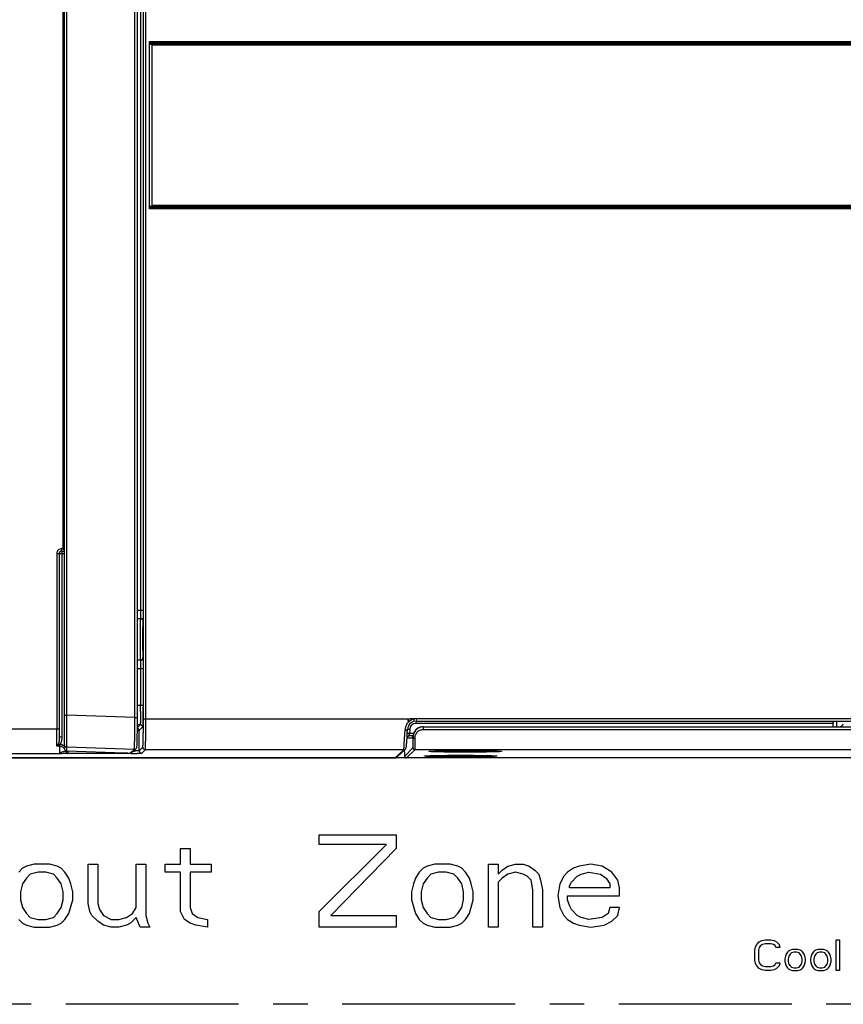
# Model space of a CAD drawing. Header units: inches. Extents: x 0 to 34, y 0 to 22.
# Tile 32 of 60: x 15.9 to 19.2, y 8.5 to 12.4. Entities that reach past the tile are written whole.
import ezdxf

# ---------------------------------------------------------------- set-up
doc = ezdxf.new("R2010")
doc.units = ezdxf.units.IN
doc.header["$LTSCALE"] = 1.87
doc.header["$MEASUREMENT"] = 0
doc.linetypes.add('CENTER', pattern=[0.6, 0.375, -0.075, 0.075, -0.075])
doc.layers.get('0').update_dxf_attribs({"linetype": 'CONTINUOUS'})
doc.layers.add('03___PRT_ALL_CURVES', color=7, linetype='CONTINUOUS')

msp = doc.modelspace()

# ---------------------------------------------------------------- linework, layer by layer
at = {"color": 7, "linetype": 'CONTINUOUS'}
for p, q in [((16.0522, 9.4898), (16.0522, 14.5493)), ((16.3727, 9.6096), (16.3727, 14.4295)), ((16.3827, 9.6096), (16.3827, 14.4295)), ((16.062, 9.6246), (16.062, 14.4146)), ((16.3384, 9.615), (16.3384, 14.4241)), ((16.3485, 9.5877), (16.3486, 14.4241)), ((16.3614, 13.9878), (16.3614, 10.0513)), ((16.3714, 13.9878), (16.3714, 10.0513)), ((16.0479, 10.3008), (16.0479, 13.7383)), ((16.3972, 11.6798), (16.3972, 12.3593)), ((16.3972, 12.3593), (20.7992, 12.3593)), ((16.3974, 12.3544), (20.7992, 12.3544)), ((16.3978, 12.3491), (20.7992, 12.3491)), ((16.4072, 12.3446), (16.4072, 11.6946)), ((20.7992, 12.3446), (16.4072, 12.3446)), ((20.7992, 11.6798), (16.3972, 11.6798)), ((20.7992, 11.6848), (16.3974, 11.6848)), ((16.3978, 11.6946), (16.3978, 11.69)), ((20.7992, 11.69), (16.3978, 11.69)), ((16.4072, 11.6946), (20.7992, 11.6946)), ((16.0214, 10.2808), (16.0522, 10.2807)), ((16.0214, 10.2808), (16.0214, 9.5679)), ((16.0314, 10.2808), (16.0315, 10.2807)), ((16.0314, 10.2808), (16.0315, 9.5371)), ((16.0414, 10.3008), (16.0479, 10.3008)), ((16.0414, 10.2908), (16.0414, 10.3008)), ((16.0414, 10.2908), (16.0522, 10.2908)), ((16.0414, 10.2908), (16.0415, 10.2907)), ((16.0415, 10.29), (16.0415, 9.5371)), ((16.0492, 10.3009), (16.0479, 10.3008)), ((16.3486, 10.0513), (16.3714, 10.0513)), ((16.3486, 10.0174), (16.3607, 10.0174)), ((16.3607, 9.8477), (16.3486, 9.8477)), ((16.3486, 9.8138), (16.3714, 9.8138)), ((16.3614, 9.8138), (16.3614, 9.6658)), ((16.3714, 9.8138), (16.3714, 9.6658)), ((16.3486, 9.6658), (16.3714, 9.6658)), ((16.3714, 9.6658), (16.3714, 9.6585)), ((16.0522, 9.6246), (16.062, 9.6246)), ((16.0618, 9.5239), (16.062, 9.6055)), ((16.3384, 9.615), (16.062, 9.6246)), ((16.062, 9.6055), (16.062, 9.6246)), ((16.3383, 9.5959), (16.3384, 9.6055)), ((16.3383, 9.5865), (16.3383, 9.5959)), ((16.3384, 9.615), (16.3486, 9.615)), ((16.3384, 9.6055), (16.3384, 9.615)), ((16.3727, 9.6096), (17.4461, 9.6096)), ((17.4461, 9.6096), (17.4461, 9.601)), ((17.4684, 9.6096), (17.4709, 9.5999)), ((17.4779, 9.601), (17.4779, 9.5914)), ((17.4794, 9.611), (21.2467, 9.611)), ((17.4794, 9.611), (17.4794, 9.601)), ((17.4794, 9.601), (21.2367, 9.601)), ((19.1852, 9.5772), (19.1852, 9.5999)), ((16.0314, 9.5679), (12.05, 9.5679)), ((16.348, 9.5438), (16.3483, 9.5598)), ((16.3483, 9.5598), (16.3485, 9.5877)), ((16.3559, 9.5623), (16.3483, 9.5619)), ((16.3595, 9.5859), (16.3484, 9.5748)), ((16.3595, 9.5859), (16.3485, 9.5859)), ((16.3695, 9.5759), (16.3559, 9.5623)), ((16.3559, 9.4803), (16.3559, 9.5623)), ((17.434, 9.56), (17.4342, 9.5643)), ((17.4431, 9.5479), (17.4442, 9.5674)), ((17.4442, 9.5677), (17.4529, 9.5675)), ((17.4529, 9.5675), (17.4521, 9.5505)), ((19.1703, 9.5914), (17.4779, 9.5914)), ((17.507, 9.5772), (21.2398, 9.5772)), ((17.507, 9.5772), (17.507, 9.5665)), ((17.507, 9.5665), (21.1899, 9.5665)), ((16.0315, 9.5371), (16.0415, 9.5371)), ((16.0618, 9.5129), (16.0618, 9.5239)), ((16.0618, 9.5105), (16.0618, 9.5129)), ((16.3478, 9.53), (16.348, 9.5438)), ((17.431, 9.5072), (17.4334, 9.5477)), ((17.4415, 9.522), (17.4423, 9.5338)), ((17.4658, 9.5319), (17.4422, 9.5319)), ((17.4423, 9.5338), (17.4431, 9.5479)), ((17.4521, 9.5505), (17.4433, 9.5507)), ((17.4476, 9.5404), (17.4509, 9.541)), ((17.4658, 9.541), (17.4509, 9.541)), ((17.4696, 9.5505), (17.4521, 9.5505)), ((17.4658, 9.5319), (17.466, 9.5341)), ((17.466, 9.5345), (17.4659, 9.5336)), ((17.4659, 9.5336), (17.4659, 9.5334)), ((17.466, 9.5358), (17.4663, 9.5416)), ((17.4666, 9.5358), (17.466, 9.5358)), ((17.4666, 9.5344), (17.4666, 9.5358)), ((17.4666, 9.5331), (17.4666, 9.5344)), ((17.4667, 9.5314), (17.4666, 9.5331)), ((16.0318, 9.4988), (16.022, 9.4987)), ((16.0281, 9.51), (16.0265, 9.5066)), ((16.0265, 9.5066), (16.0311, 9.5034)), ((16.0281, 9.51), (16.0345, 9.5055)), ((16.0345, 9.5055), (16.0311, 9.5034)), ((16.0311, 9.4988), (16.0311, 9.5034)), ((16.0585, 9.4774), (16.0656, 9.4793)), ((16.0618, 9.4946), (16.0618, 9.5105)), ((16.3356, 9.4851), (16.0618, 9.4946)), ((16.0618, 9.4798), (16.0618, 9.4946)), ((16.0618, 9.4798), (16.2956, 9.4716)), ((16.0656, 9.4793), (16.0656, 9.4693)), ((16.3206, 9.4713), (16.3356, 9.4851)), ((16.3261, 9.4727), (16.3277, 9.4739)), ((16.3278, 9.474), (16.3427, 9.4878)), ((16.3366, 9.4968), (16.337, 9.5086)), ((16.3489, 9.4797), (16.3412, 9.4795)), ((16.3465, 9.4981), (16.3467, 9.5002)), ((16.3559, 9.4803), (16.3703, 9.4946)), ((16.3659, 9.4703), (16.3803, 9.4846)), ((17.4287, 9.4846), (16.3803, 9.4846)), ((17.3938, 9.4512), (17.4287, 9.4846)), ((17.4007, 9.4539), (17.4357, 9.4874)), ((17.431, 9.4829), (17.4315, 9.4692)), ((17.4326, 9.4589), (17.4661, 9.4923)), ((17.4356, 9.4874), (17.4357, 9.4874)), ((17.4406, 9.4511), (17.4741, 9.4846)), ((19.2602, 9.4846), (17.4741, 9.4846)), ((17.5607, 9.4797), (17.5754, 9.4801)), ((17.5754, 9.4801), (17.5935, 9.4804)), ((17.5935, 9.4804), (17.6148, 9.4807)), ((17.6148, 9.4807), (17.6507, 9.481)), ((17.6507, 9.481), (17.6883, 9.481)), ((17.6883, 9.481), (17.7242, 9.4809)), ((17.7242, 9.4809), (17.756, 9.4805)), ((17.756, 9.4805), (17.7743, 9.4803)), ((17.8011, 9.4796), (17.817, 9.4789)), ((16.0333, 9.4679), (12.0683, 9.4679)), ((12.4687, 9.4511), (17.3937, 9.4511)), ((16.3209, 9.4693), (16.0656, 9.4693)), ((16.2956, 9.4716), (16.3034, 9.4714)), ((16.3209, 9.4712), (16.3209, 9.4693)), ((16.3231, 9.4693), (16.3209, 9.4693)), ((17.3937, 9.4511), (17.3938, 9.4512)), ((17.4315, 9.4692), (17.4315, 9.4689)), ((17.4366, 9.4522), (17.4406, 9.4511)), ((19.2468, 9.4511), (17.4406, 9.4511)), ((17.4406, 9.4511), (17.4406, 9.4511)), ((17.5418, 9.4607), (17.5564, 9.4611)), ((17.5564, 9.4611), (17.5746, 9.4615)), ((17.5746, 9.4615), (17.5958, 9.4617)), ((17.5958, 9.4617), (17.6317, 9.462)), ((17.6317, 9.462), (17.6693, 9.462)), ((17.6693, 9.462), (17.7052, 9.4619)), ((17.7052, 9.4619), (17.7371, 9.4616)), ((17.7371, 9.4616), (17.7553, 9.4613)), ((17.7821, 9.4606), (17.798, 9.4599))]:
    msp.add_line(p, q, dxfattribs=at)
for points in [[(16.347, 9.5059), (16.3472, 9.5096), (16.3473, 9.5138), (16.3475, 9.5186), (16.3478, 9.53)], [(17.4402, 9.5048), (17.4405, 9.5083), (17.4408, 9.5123), (17.4415, 9.522)], [(17.4425, 9.5364), (17.4445, 9.5387), (17.4476, 9.5404)], [(16.3034, 9.4714), (16.3077, 9.4713), (16.3114, 9.4712), (16.3145, 9.4712), (16.317, 9.4712), (16.319, 9.4712), (16.3204, 9.4712), (16.3217, 9.4713), (16.3235, 9.4716), (16.3261, 9.4727)], [(16.3427, 9.4878), (16.345, 9.4909), (16.3458, 9.4932), (16.3461, 9.4948)], [(16.3461, 9.4948), (16.3463, 9.4963), (16.3465, 9.4981)], [(16.3467, 9.5002), (16.3468, 9.5028), (16.347, 9.5059)], [(17.4356, 9.4874), (17.4377, 9.4903), (17.4386, 9.4924), (17.4389, 9.4939)], [(17.4389, 9.4939), (17.4392, 9.4954), (17.4394, 9.4972), (17.4397, 9.4993), (17.4399, 9.5018), (17.4402, 9.5048)], [(17.5363, 9.4785), (17.5363, 9.4785), (17.5374, 9.4786), (17.5393, 9.4788), (17.542, 9.479), (17.5454, 9.4792), (17.5497, 9.4793)], [(17.5497, 9.4793), (17.5548, 9.4795), (17.5607, 9.4797)], [(17.7743, 9.4803), (17.7897, 9.4799), (17.7963, 9.4797)], [(17.7963, 9.4797), (17.8021, 9.4795), (17.8072, 9.4794)], [(17.8072, 9.4794), (17.8115, 9.4792), (17.8151, 9.479), (17.8179, 9.4788), (17.8199, 9.4786), (17.8201, 9.4786)], [(17.3937, 9.4511), (17.3977, 9.4519), (17.4007, 9.454)], [(17.4315, 9.4689), (17.4315, 9.468), (17.4317, 9.4652), (17.4319, 9.4629), (17.4321, 9.461), (17.4323, 9.4595), (17.4325, 9.4583), (17.4329, 9.4569), (17.4339, 9.4547), (17.4366, 9.4522)], [(17.5173, 9.4595), (17.5174, 9.4595), (17.5184, 9.4597), (17.5203, 9.4598), (17.523, 9.46), (17.5265, 9.4602), (17.5307, 9.4604)], [(17.5307, 9.4604), (17.5358, 9.4606), (17.5418, 9.4607)], [(17.7553, 9.4613), (17.7707, 9.4609), (17.7773, 9.4608)], [(17.7773, 9.4608), (17.7831, 9.4606), (17.7882, 9.4604)], [(17.7882, 9.4604), (17.7925, 9.4602), (17.7961, 9.46), (17.7989, 9.4598), (17.8009, 9.4597), (17.8011, 9.4596)]]:
    msp.add_lwpolyline(points, dxfattribs=at)
for centre, radius, start, end in [((16.0414, 10.2809), 0.02, 89.9951, 180.0047), ((16.0414, 10.2809), 0.00999, 89.9563, 180.0437), ((13.1589, 9.6658), 3.2026, 359.6451, 0.0001), ((13.493, 9.664), 2.8684, 359.5132, 359.6411), ((12.947, 9.6627), 3.4244, 359.2945, 359.7483), ((12.3294, 9.6657), 4.042, 359.7432, 359.8976), ((17.4794, 9.5659), 0.0351, 104.0621, 176.8745), ((17.4794, 9.5659), 0.045, 90.0005, 104.0603), ((20.0004, 9.5678), 3.969, 179.9983, 180.443), ((16.3459, 9.5623), 0.01, 0.0333, 75.5989), ((16.3595, 9.5759), 0.01, 0.0328, 89.9672), ((13.0339, 9.7747), 4.4054, 357.046, 357.2067), ((17.4877, 9.5617), 0.0535, 162.7322, 177.2554), ((17.486, 9.5622), 0.0517, 150.3998, 162.7049), ((17.4779, 9.5664), 0.025, 90.0367, 177.4432), ((17.5073, 9.5366), 0.0408, 135.2154, 181.0699), ((17.5073, 9.5366), 0.0413, 151.5575, 163.0606), ((17.5061, 9.5372), 0.04, 90.0099, 151.494), ((17.5071, 9.5367), 0.0406, 93.0962, 112.5548), ((17.507, 9.538), 0.0392, 90.0072, 93.0661), ((19.1932, 9.5972), 0.02, 292.0001, 336.0001), ((17.4758, 9.5322), 0.01, 173.3229, 181.9469), ((17.3005, 9.5351), 0.1655, 0.0256, 0.2457), ((17.357, 9.5351), 0.109, 359.474, 0.0616), ((17.5078, 9.5365), 0.0418, 163.1356, 173.0649), ((16.0311, 9.47), 0.0357, 58.5754, 84.6099), ((16.0309, 9.4702), 0.0285, 41.7777, 68.0636), ((16.0622, 9.5046), 0.01, 180.0069, 268.0076), ((16.0622, 9.4898), 0.01, 180.0006, 268.0023), ((16.0308, 9.4702), 0.0286, 14.5621, 22.4275), ((16.321, 9.4813), 0.00999, 267.9688, 312.316), ((16.3249, 10.3037), 0.8244, 270.5826, 271.1342), ((16.3359, 9.4951), 0.00999, 267.9688, 312.8158), ((16.3659, 9.4803), 0.01, 180.0327, 269.9673), ((16.3803, 9.4946), 0.01, 180.0327, 269.9673), ((17.4287, 9.4946), 0.00999, 269.9682, 313.6685), ((16.6492, 9.5603), 0.7836, 355.4261, 356.1163), ((17.4741, 9.4926), 0.008, 182.02, 269.9517), ((17.6787, 14.7492), 5.2687, 269.3852, 270.6165), ((16.0855, 8.5086), 0.9609, 91.6414, 91.9206), ((16.0954, 8.1525), 1.3172, 91.2996, 91.6294), ((16.3352, 10.6041), 1.1332, 267.9996, 268.2648), ((16.3307, 10.4572), 0.9862, 268.2639, 268.5813), ((16.3219, 11.2383), 1.769, 270.037, 270.645), ((16.3277, 10.7166), 1.2472, 270.6499, 270.8817), ((17.6597, 14.7298), 5.2683, 269.3855, 270.6162)]:
    msp.add_arc(centre, radius, start, end, dxfattribs=at)
for centre, major_axis, ratio, start_param, end_param in [((16.3974, 12.3593), (0, 0.005), 0.043661, -4.712389, -3.74805), ((16.3974, 11.6798), (0, 0.005), 0.043661, 0.043633, 1.570796), ((16.3711, 9.9326), (0, 0.0685), 0.02182, 0, 3.447202), ((19.2352, 8.7285), (0, 1.7178), 0.043661, 1.044517, 1.054031)]:
    msp.add_ellipse(centre, major_axis=major_axis, ratio=ratio, start_param=start_param, end_param=end_param, dxfattribs=at)
for points, knots in [([(16.0479, 10.3008), (16.0479, 10.3001), (16.0482, 10.2988), (16.0491, 10.2969), (16.0505, 10.2955), (16.0516, 10.2947), (16.0521, 10.2944)], [0, 0, 0, 0, 0.260315, 0.514305, 0.759261, 1, 1, 1, 1]), ([(16.3614, 10.0513), (16.3614, 10.0475), (16.3614, 10.0404), (16.3613, 10.0318), (16.3611, 10.0258), (16.361, 10.0223), (16.3608, 10.0196), (16.3607, 10.018), (16.3607, 10.0174)], [0, 0, 0, 0, 0.334948, 0.633567, 0.758888, 0.863514, 0.944608, 1, 1, 1, 1]), ([(16.3714, 10.0513), (16.3714, 10.0465), (16.3714, 10.0372), (16.3713, 10.0262), (16.3711, 10.0185), (16.371, 10.014), (16.3708, 10.0105), (16.3707, 10.0085), (16.3707, 10.0077)], [0, 0, 0, 0, 0.334988, 0.633639, 0.75897, 0.863593, 0.944666, 1, 1, 1, 1]), ([(16.3607, 10.0174), (16.3605, 10.0158), (16.3604, 10.012), (16.3601, 10.0052), (16.3599, 9.9964), (16.3597, 9.9858), (16.3596, 9.9738), (16.3594, 9.9559), (16.3594, 9.9326), (16.3594, 9.9052), (16.3597, 9.8837), (16.3599, 9.8687), (16.3601, 9.86), (16.3604, 9.8531), (16.3605, 9.8493), (16.3607, 9.8477)], [0, 0, 0, 0, 0.027657, 0.06819, 0.120501, 0.183168, 0.254483, 0.3325, 0.5, 0.6675, 0.816832, 0.879499, 0.93181, 0.972343, 1, 1, 1, 1]), ([(16.3607, 10.0174), (16.362, 10.0174), (16.3646, 10.0169), (16.3679, 10.0147), (16.3701, 10.0115), (16.3707, 10.009), (16.3707, 10.0077)], [0, 0, 0, 0, 0.253338, 0.504984, 0.753717, 1, 1, 1, 1]), ([(16.3707, 10.0077), (16.3705, 10.0063), (16.3704, 10.0029), (16.3701, 9.9969), (16.3699, 9.9891), (16.3697, 9.9797), (16.3696, 9.9691), (16.3694, 9.9533), (16.3694, 9.9326), (16.3694, 9.9083), (16.3697, 9.8893), (16.3699, 9.876), (16.3701, 9.8682), (16.3704, 9.8622), (16.3705, 9.8588), (16.3707, 9.8574)], [0, 0, 0, 0, 0.02771, 0.068211, 0.120522, 0.183185, 0.254507, 0.332514, 0.500006, 0.667498, 0.816822, 0.879487, 0.931797, 0.972333, 1, 1, 1, 1]), ([(16.3607, 9.8477), (16.362, 9.8477), (16.3646, 9.8482), (16.3679, 9.8504), (16.3701, 9.8536), (16.3707, 9.8562), (16.3707, 9.8574)], [0, 0, 0, 0, 0.253338, 0.504984, 0.753717, 1, 1, 1, 1]), ([(16.3607, 9.8477), (16.3607, 9.8471), (16.3608, 9.8456), (16.361, 9.8428), (16.3611, 9.8393), (16.3613, 9.8333), (16.3614, 9.8248), (16.3614, 9.8176), (16.3614, 9.8138)], [0, 0, 0, 0, 0.055392, 0.136486, 0.241112, 0.366433, 0.665052, 1, 1, 1, 1]), ([(16.3707, 9.8574), (16.3707, 9.8566), (16.3708, 9.8546), (16.371, 9.8511), (16.3711, 9.8466), (16.3713, 9.8389), (16.3714, 9.8279), (16.3714, 9.8187), (16.3714, 9.8138)], [0, 0, 0, 0, 0.055386, 0.136404, 0.241029, 0.366372, 0.66501, 1, 1, 1, 1]), ([(16.3613, 9.6396), (16.3613, 9.6359), (16.3612, 9.6287), (16.361, 9.6186), (16.3609, 9.6107), (16.3607, 9.605), (16.3606, 9.6013), (16.3605, 9.5979), (16.3604, 9.5949), (16.3602, 9.5923), (16.3601, 9.5902), (16.36, 9.5885), (16.3598, 9.5873), (16.3597, 9.5866), (16.3597, 9.5863), (16.3596, 9.586), (16.3595, 9.5859), (16.3595, 9.5859)], [0, 0, 0, 0, 0.206839, 0.397694, 0.568181, 0.644542, 0.714386, 0.777312, 0.832961, 0.881015, 0.921205, 0.953307, 0.977156, 0.985955, 0.992667, 0.997315, 1, 1, 1, 1]), ([(16.3711, 9.6205), (16.3711, 9.6173), (16.371, 9.6113), (16.3709, 9.6027), (16.3707, 9.5951), (16.3705, 9.5895), (16.3703, 9.5856), (16.3702, 9.5832), (16.3701, 9.5811), (16.37, 9.5794), (16.3699, 9.578), (16.3698, 9.5771), (16.3697, 9.5765), (16.3696, 9.5762), (16.3696, 9.576), (16.3695, 9.5759), (16.3695, 9.5759)], [0, 0, 0, 0, 0.213108, 0.406265, 0.576343, 0.720556, 0.782233, 0.836601, 0.883451, 0.922588, 0.953844, 0.97715, 0.985815, 0.992489, 0.99719, 1, 1, 1, 1]), ([(16.3703, 9.4946), (16.3703, 9.4947), (16.3703, 9.4948), (16.3704, 9.495), (16.3705, 9.4955), (16.3707, 9.4963), (16.3708, 9.4974), (16.3709, 9.4987), (16.371, 9.5003), (16.3711, 9.5021), (16.3713, 9.505), (16.3715, 9.5093), (16.3717, 9.5152), (16.3718, 9.5219), (16.372, 9.5294), (16.3722, 9.5377), (16.3724, 9.5501), (16.3726, 9.5667), (16.3727, 9.5878), (16.3727, 9.6022), (16.3727, 9.6096)], [0, 0, 0, 0, 0.000981, 0.002492, 0.007194, 0.01417, 0.023416, 0.034922, 0.048675, 0.064663, 0.082849, 0.125609, 0.176536, 0.23518, 0.300972, 0.373298, 0.451505, 0.622531, 0.807673, 1, 1, 1, 1]), ([(16.3803, 9.4846), (16.3803, 9.4847), (16.3803, 9.4848), (16.3804, 9.485), (16.3805, 9.4856), (16.3806, 9.4864), (16.3808, 9.4876), (16.3809, 9.489), (16.381, 9.4907), (16.3811, 9.4927), (16.3813, 9.4959), (16.3815, 9.5006), (16.3817, 9.507), (16.3818, 9.5143), (16.382, 9.5225), (16.3822, 9.5315), (16.3823, 9.5412), (16.3824, 9.5516), (16.3826, 9.5665), (16.3827, 9.5859), (16.3827, 9.6016), (16.3827, 9.6096)], [0, 0, 0, 0, 0.000953, 0.002439, 0.007101, 0.014053, 0.023297, 0.034816, 0.048589, 0.064585, 0.082767, 0.12552, 0.176453, 0.235092, 0.30089, 0.373233, 0.451443, 0.53479, 0.622493, 0.807652, 1, 1, 1, 1]), ([(17.441, 9.5878), (17.4416, 9.5889), (17.4443, 9.5932), (17.4476, 9.5971), (17.4504, 9.5996)], [0, 0, 0, 0, 0.249341, 1, 1, 1, 1]), ([(17.4523, 9.6096), (17.4507, 9.6089), (17.4488, 9.6067), (17.4471, 9.6036), (17.4464, 9.6018), (17.4461, 9.601)], [0, 0, 0, 0, 0.478676, 0.742865, 1, 1, 1, 1]), ([(17.4504, 9.5996), (17.453, 9.602), (17.4586, 9.6061), (17.4651, 9.6087), (17.4684, 9.6096)], [0, 0, 0, 0, 0.499917, 1, 1, 1, 1]), ([(17.4684, 9.6096), (17.4671, 9.6096), (17.4651, 9.6095), (17.4624, 9.6095), (17.4596, 9.6097), (17.4563, 9.6103), (17.4535, 9.6101), (17.4523, 9.6096)], [0, 0, 0, 0, 0.247036, 0.371808, 0.500186, 0.761592, 1, 1, 1, 1]), ([(19.1703, 9.5914), (19.1704, 9.5922), (19.1705, 9.5937), (19.1712, 9.5964), (19.1721, 9.5982), (19.173, 9.5991)], [0, 0, 0, 0, 0.283586, 0.549728, 1, 1, 1, 1]), ([(19.173, 9.5991), (19.1732, 9.5993), (19.1739, 9.6), (19.1748, 9.6006), (19.1755, 9.601)], [0, 0, 0, 0, 0.258775, 1, 1, 1, 1]), ([(16.022, 9.4987), (16.0218, 9.5094), (16.0215, 9.5324), (16.0214, 9.5555), (16.0214, 9.5679)], [0, 0, 0, 0, 0.46119, 1, 1, 1, 1]), ([(16.337, 9.5086), (16.3372, 9.5138), (16.3375, 9.5252), (16.3379, 9.5511), (16.3382, 9.5719), (16.3383, 9.5865)], [0, 0, 0, 0, 0.198924, 0.437478, 1, 1, 1, 1]), ([(17.4342, 9.5643), (17.4355, 9.5642), (17.4373, 9.5643), (17.4397, 9.5646), (17.4412, 9.565), (17.4424, 9.5654), (17.4434, 9.566), (17.444, 9.5666), (17.4442, 9.5672), (17.4442, 9.5674)], [0, 0, 0, 0, 0.341045, 0.497097, 0.637031, 0.75731, 0.856149, 0.934802, 1, 1, 1, 1]), ([(17.4746, 9.5311), (17.4745, 9.5355), (17.476, 9.5449), (17.4811, 9.5531), (17.4844, 9.5566)], [0, 0, 0, 0, 0.474845, 1, 1, 1, 1]), ([(17.4784, 9.5653), (17.4793, 9.5662), (17.4833, 9.5698), (17.4879, 9.5726), (17.4915, 9.5741)], [0, 0, 0, 0, 0.247694, 1, 1, 1, 1]), ([(17.4844, 9.5566), (17.4873, 9.5596), (17.4943, 9.5646), (17.5028, 9.5665), (17.507, 9.5665)], [0, 0, 0, 0, 0.493603, 1, 1, 1, 1]), ([(16.0315, 9.5371), (16.0315, 9.5348), (16.0315, 9.5302), (16.0312, 9.5233), (16.0304, 9.5177), (16.0294, 9.5132), (16.0286, 9.5111), (16.0281, 9.51)], [0, 0, 0, 0, 0.251757, 0.502122, 0.751274, 0.875635, 1, 1, 1, 1]), ([(16.0415, 9.5371), (16.0415, 9.5344), (16.0414, 9.5289), (16.0405, 9.5207), (16.0385, 9.5127), (16.0361, 9.5077), (16.0345, 9.5055)], [0, 0, 0, 0, 0.250253, 0.50043, 0.750432, 1, 1, 1, 1]), ([(17.4509, 9.541), (17.4509, 9.541), (17.4509, 9.541), (17.451, 9.5412), (17.451, 9.5414), (17.4511, 9.5417), (17.4512, 9.5421), (17.4513, 9.5428), (17.4514, 9.5438), (17.4516, 9.5453), (17.4518, 9.5469), (17.452, 9.5487), (17.4521, 9.5499), (17.4521, 9.5505)], [0, 0, 0, 0, 0.006682, 0.021856, 0.046078, 0.079245, 0.121097, 0.171269, 0.294674, 0.445013, 0.616877, 0.804108, 1, 1, 1, 1]), ([(17.4661, 9.4923), (17.4661, 9.4923), (17.4662, 9.4924), (17.4663, 9.4927), (17.4664, 9.4933), (17.4665, 9.4942), (17.4665, 9.4954), (17.4666, 9.4969), (17.4667, 9.4987), (17.4667, 9.5008), (17.4668, 9.5041), (17.4668, 9.509), (17.4668, 9.5156), (17.4668, 9.5232), (17.4667, 9.5286), (17.4667, 9.5314)], [0, 0, 0, 0, 0.003116, 0.008001, 0.023417, 0.046487, 0.077203, 0.115519, 0.161375, 0.21467, 0.275252, 0.417634, 0.587222, 0.782209, 1, 1, 1, 1]), ([(17.4666, 9.5358), (17.4666, 9.5352), (17.4672, 9.5338), (17.4691, 9.5323), (17.4717, 9.5313), (17.4736, 9.5311), (17.4746, 9.5311)], [0, 0, 0, 0, 0.196373, 0.428417, 0.701749, 1, 1, 1, 1]), ([(17.4741, 9.4846), (17.4741, 9.4846), (17.4742, 9.4847), (17.4742, 9.4849), (17.4743, 9.4853), (17.4744, 9.4858), (17.4745, 9.4868), (17.4746, 9.4882), (17.4746, 9.49), (17.4747, 9.4922), (17.4747, 9.4947), (17.4748, 9.4987), (17.4748, 9.5045), (17.4748, 9.5123), (17.4747, 9.5214), (17.4746, 9.5277), (17.4746, 9.5311)], [0, 0, 0, 0, 0.002968, 0.007754, 0.014451, 0.023082, 0.046158, 0.076963, 0.115439, 0.161516, 0.215059, 0.2759, 0.418786, 0.588719, 0.783404, 1, 1, 1, 1]), ([(16.0265, 9.5066), (16.0261, 9.5058), (16.0247, 9.5032), (16.0232, 9.5006), (16.022, 9.4987)], [0, 0, 0, 0, 0.26564, 1, 1, 1, 1]), ([(16.0311, 9.5034), (16.0304, 9.5029), (16.0274, 9.5012), (16.0243, 9.4997), (16.022, 9.4987)], [0, 0, 0, 0, 0.254894, 1, 1, 1, 1]), ([(16.0318, 9.4988), (16.0318, 9.4976), (16.0319, 9.4953), (16.032, 9.4911), (16.0321, 9.4863), (16.0323, 9.481), (16.0324, 9.4772), (16.0326, 9.4746), (16.0327, 9.4729), (16.0328, 9.4715), (16.0329, 9.4704), (16.033, 9.4694), (16.0331, 9.4687), (16.0332, 9.4683), (16.0333, 9.468), (16.0333, 9.468), (16.0333, 9.4679)], [0, 0, 0, 0, 0.112042, 0.218424, 0.413204, 0.582472, 0.724611, 0.785075, 0.838273, 0.884081, 0.9224, 0.953118, 0.976288, 0.991815, 0.996787, 1, 1, 1, 1]), ([(16.0415, 9.4967), (16.04, 9.4973), (16.0376, 9.498), (16.0347, 9.4985), (16.033, 9.4987), (16.0322, 9.4987), (16.0318, 9.4987)], [0, 0, 0, 0, 0.499725, 0.749835, 0.874915, 1, 1, 1, 1]), ([(16.0428, 9.4748), (16.0418, 9.4745), (16.0403, 9.474), (16.0384, 9.4732), (16.037, 9.4725), (16.0357, 9.4717), (16.0344, 9.4707), (16.0336, 9.4697), (16.0333, 9.4688), (16.0332, 9.4684), (16.0332, 9.4681), (16.0333, 9.468), (16.0333, 9.4679)], [0, 0, 0, 0, 0.250222, 0.375358, 0.500486, 0.625585, 0.750599, 0.875312, 0.937702, 0.96892, 0.984537, 1, 1, 1, 1]), ([(16.0585, 9.4774), (16.0556, 9.4771), (16.0504, 9.4764), (16.0452, 9.4754), (16.0428, 9.4748)], [0, 0, 0, 0, 0.545056, 1, 1, 1, 1]), ([(16.0585, 9.4774), (16.0587, 9.4763), (16.0592, 9.4742), (16.0608, 9.4716), (16.063, 9.4698), (16.0647, 9.4693), (16.0656, 9.4693)], [0, 0, 0, 0, 0.284958, 0.548362, 0.784507, 1, 1, 1, 1]), ([(16.3356, 9.4851), (16.3356, 9.4852), (16.3356, 9.4853), (16.3357, 9.4856), (16.3358, 9.4862), (16.336, 9.4872), (16.3361, 9.4885), (16.3362, 9.4901), (16.3363, 9.492), (16.3365, 9.4943), (16.3365, 9.4959), (16.3366, 9.4968)], [0, 0, 0, 0, 0.011018, 0.028563, 0.084321, 0.168034, 0.279682, 0.419061, 0.585855, 0.779661, 1, 1, 1, 1]), ([(16.3559, 9.4803), (16.3559, 9.4803), (16.3558, 9.4802), (16.3557, 9.4802), (16.3553, 9.4801), (16.3547, 9.48), (16.3539, 9.48), (16.353, 9.4799), (16.3518, 9.4798), (16.3504, 9.4798), (16.3495, 9.4797), (16.3489, 9.4797)], [0, 0, 0, 0, 0.009654, 0.026048, 0.080457, 0.164023, 0.276456, 0.417162, 0.585339, 0.780003, 1, 1, 1, 1]), ([(17.4287, 9.4846), (17.4288, 9.4847), (17.4288, 9.4848), (17.4289, 9.485), (17.429, 9.4853), (17.4291, 9.4859), (17.4293, 9.4869), (17.4295, 9.4884), (17.4297, 9.4902), (17.4299, 9.4924), (17.4301, 9.495), (17.4303, 9.4968), (17.4303, 9.4978)], [0, 0, 0, 0, 0.010819, 0.028259, 0.052621, 0.08399, 0.16781, 0.279647, 0.419227, 0.586156, 0.779941, 1, 1, 1, 1]), ([(17.554, 9.4761), (17.5523, 9.4762), (17.5489, 9.4763), (17.5443, 9.4765), (17.5409, 9.4767), (17.5385, 9.4769), (17.537, 9.477), (17.5357, 9.4771), (17.5346, 9.4772), (17.5337, 9.4773), (17.5329, 9.4774), (17.5324, 9.4775), (17.5321, 9.4776), (17.5319, 9.4777), (17.5318, 9.4777), (17.5317, 9.4778), (17.5317, 9.4778), (17.5317, 9.4779), (17.5318, 9.4779)], [0, 0, 0, 0, 0.235833, 0.441407, 0.615735, 0.690876, 0.757841, 0.816525, 0.866886, 0.908903, 0.942566, 0.967892, 0.977456, 0.984989, 0.990563, 0.99437, 0.997026, 1, 1, 1, 1]), ([(17.5318, 9.4779), (17.5318, 9.4779), (17.5319, 9.478), (17.5322, 9.4781), (17.5325, 9.4782), (17.5332, 9.4783), (17.5342, 9.4784), (17.5352, 9.4785), (17.5357, 9.4786)], [0, 0, 0, 0, 0.039869, 0.102914, 0.190366, 0.302583, 0.601616, 1, 1, 1, 1]), ([(17.5357, 9.4786), (17.5369, 9.4787), (17.5396, 9.4789), (17.5463, 9.4792), (17.5519, 9.4795), (17.556, 9.4796)], [0, 0, 0, 0, 0.173299, 0.399038, 1, 1, 1, 1]), ([(17.8036, 9.4761), (17.7958, 9.4759), (17.778, 9.4754), (17.7487, 9.475), (17.715, 9.4747), (17.6789, 9.4746), (17.6428, 9.4747), (17.609, 9.475), (17.5797, 9.4754), (17.5619, 9.4759), (17.554, 9.4761)], [0, 0, 0, 0, 0.093821, 0.213648, 0.351829, 0.499525, 0.647285, 0.785654, 0.905783, 1, 1, 1, 1]), ([(17.556, 9.4796), (17.5638, 9.4799), (17.5814, 9.4803), (17.6222, 9.4809), (17.6785, 9.4811), (17.7347, 9.4809), (17.7756, 9.4803), (17.7933, 9.4799), (17.8011, 9.4796)], [0, 0, 0, 0, 0.095675, 0.215844, 0.499566, 0.783517, 0.903962, 1, 1, 1, 1]), ([(17.8256, 9.4779), (17.8256, 9.4779), (17.8256, 9.4778), (17.8256, 9.4778), (17.8255, 9.4777), (17.8254, 9.4777), (17.8253, 9.4776), (17.825, 9.4775), (17.8245, 9.4774), (17.8237, 9.4773), (17.8228, 9.4772), (17.8217, 9.4771), (17.8204, 9.477), (17.8189, 9.4769), (17.8165, 9.4767), (17.8132, 9.4765), (17.8086, 9.4763), (17.8053, 9.4762), (17.8036, 9.4761)], [0, 0, 0, 0, 0.002992, 0.00566, 0.009466, 0.015034, 0.022557, 0.032108, 0.057403, 0.091034, 0.13302, 0.183355, 0.242019, 0.308971, 0.384108, 0.558451, 0.764076, 1, 1, 1, 1]), ([(17.817, 9.4789), (17.8182, 9.4788), (17.8198, 9.4787), (17.8219, 9.4785), (17.8231, 9.4784), (17.824, 9.4783), (17.8248, 9.4782), (17.8253, 9.4781), (17.8255, 9.478), (17.8256, 9.4779)], [0, 0, 0, 0, 0.409524, 0.574627, 0.713074, 0.824745, 0.909584, 0.967707, 1, 1, 1, 1]), ([(16.0533, 9.469), (16.0494, 9.4688), (16.0427, 9.4686), (16.0361, 9.4681), (16.0333, 9.4679)], [0, 0, 0, 0, 0.584527, 1, 1, 1, 1]), ([(16.3063, 9.4713), (16.3082, 9.4713), (16.3108, 9.4712), (16.3141, 9.4712), (16.3161, 9.4712), (16.3178, 9.4712), (16.3191, 9.4712), (16.3199, 9.4712), (16.3204, 9.4712), (16.3206, 9.4713)], [0, 0, 0, 0, 0.386563, 0.552031, 0.695069, 0.813145, 0.904215, 0.966716, 1, 1, 1, 1]), ([(16.3659, 9.4703), (16.3659, 9.4702), (16.3657, 9.4702), (16.3654, 9.4701), (16.365, 9.4701), (16.3644, 9.47), (16.3637, 9.47), (16.3624, 9.4699), (16.3605, 9.4698), (16.3578, 9.4697), (16.3545, 9.4696), (16.3509, 9.4696), (16.3483, 9.4695), (16.3469, 9.4695)], [0, 0, 0, 0, 0.007687, 0.022999, 0.046167, 0.077201, 0.116029, 0.16248, 0.277516, 0.420842, 0.590715, 0.784637, 1, 1, 1, 1]), ([(17.4315, 9.4692), (17.4316, 9.4677), (17.4317, 9.4655), (17.432, 9.4629), (17.4321, 9.4616), (17.4322, 9.4607), (17.4323, 9.4602), (17.4323, 9.4597), (17.4324, 9.4594), (17.4325, 9.4591), (17.4325, 9.459), (17.4326, 9.4589), (17.4326, 9.4588), (17.4326, 9.4588), (17.4326, 9.4588), (17.4326, 9.4589)], [0, 0, 0, 0, 0.440008, 0.614239, 0.756371, 0.815197, 0.865767, 0.908015, 0.941907, 0.967465, 0.984793, 0.990489, 0.994403, 0.997103, 1, 1, 1, 1]), ([(17.4326, 9.4589), (17.4327, 9.4575), (17.4335, 9.4548), (17.4355, 9.4528), (17.4367, 9.4522)], [0, 0, 0, 0, 0.499973, 1, 1, 1, 1]), ([(17.4367, 9.4522), (17.437, 9.452), (17.4382, 9.4514), (17.4396, 9.4511), (17.4406, 9.4511)], [0, 0, 0, 0, 0.251767, 1, 1, 1, 1]), ([(17.5128, 9.4589), (17.5128, 9.459), (17.513, 9.459), (17.5132, 9.4591), (17.5135, 9.4592), (17.5142, 9.4593), (17.5153, 9.4594), (17.5162, 9.4595), (17.5167, 9.4596)], [0, 0, 0, 0, 0.039871, 0.102918, 0.19037, 0.302587, 0.601619, 1, 1, 1, 1]), ([(17.5351, 9.4571), (17.5333, 9.4572), (17.53, 9.4573), (17.5254, 9.4575), (17.5219, 9.4577), (17.5196, 9.4579), (17.5181, 9.458), (17.5168, 9.4581), (17.5156, 9.4582), (17.5147, 9.4583), (17.5139, 9.4584), (17.5134, 9.4585), (17.5131, 9.4586), (17.513, 9.4587), (17.5128, 9.4587), (17.5128, 9.4588), (17.5127, 9.4589), (17.5128, 9.4589), (17.5128, 9.4589)], [0, 0, 0, 0, 0.235833, 0.441407, 0.615735, 0.690876, 0.757841, 0.816525, 0.866886, 0.908903, 0.942566, 0.967892, 0.977456, 0.984989, 0.990563, 0.99437, 0.997026, 1, 1, 1, 1]), ([(17.5167, 9.4596), (17.5179, 9.4597), (17.5206, 9.4599), (17.5273, 9.4603), (17.5329, 9.4605), (17.537, 9.4606)], [0, 0, 0, 0, 0.173292, 0.399028, 1, 1, 1, 1]), ([(17.7846, 9.4572), (17.7768, 9.4569), (17.759, 9.4564), (17.7298, 9.456), (17.696, 9.4557), (17.6599, 9.4556), (17.6238, 9.4557), (17.59, 9.456), (17.5607, 9.4564), (17.5429, 9.4569), (17.5351, 9.4571)], [0, 0, 0, 0, 0.093821, 0.213648, 0.351829, 0.499525, 0.647285, 0.785654, 0.905783, 1, 1, 1, 1]), ([(17.537, 9.4606), (17.5448, 9.4609), (17.5624, 9.4613), (17.6033, 9.4619), (17.6595, 9.4622), (17.7157, 9.4619), (17.7566, 9.4613), (17.7743, 9.4609), (17.7821, 9.4606)], [0, 0, 0, 0, 0.095675, 0.215844, 0.499566, 0.783517, 0.903962, 1, 1, 1, 1]), ([(17.8066, 9.4589), (17.8066, 9.4589), (17.8066, 9.4589), (17.8066, 9.4588), (17.8065, 9.4587), (17.8064, 9.4587), (17.8063, 9.4586), (17.806, 9.4585), (17.8055, 9.4584), (17.8047, 9.4583), (17.8038, 9.4582), (17.8027, 9.4581), (17.8014, 9.458), (17.7999, 9.4579), (17.7975, 9.4577), (17.7942, 9.4575), (17.7896, 9.4573), (17.7863, 9.4572), (17.7846, 9.4572)], [0, 0, 0, 0, 0.002992, 0.00566, 0.009466, 0.015034, 0.022557, 0.032108, 0.057403, 0.091034, 0.13302, 0.183355, 0.242019, 0.308971, 0.384108, 0.558451, 0.764076, 1, 1, 1, 1]), ([(17.798, 9.4599), (17.7992, 9.4599), (17.8008, 9.4597), (17.8029, 9.4596), (17.8041, 9.4594), (17.805, 9.4593), (17.8058, 9.4592), (17.8063, 9.4591), (17.8065, 9.459), (17.8066, 9.4589)], [0, 0, 0, 0, 0.409524, 0.574627, 0.713074, 0.824746, 0.909584, 0.967708, 1, 1, 1, 1])]:
    msp.add_open_spline(points, degree=3, knots=knots, dxfattribs=at)
for points in [[(17.3938, 9.4512), (17.3951, 9.4512), (17.3964, 9.4514), (17.3976, 9.4519)], [(17.3976, 9.4519), (17.3987, 9.4524), (17.3998, 9.4531), (17.4007, 9.4539)]]:
    msp.add_open_spline(points, degree=3, dxfattribs=at)
at = {"layer": '03___PRT_ALL_CURVES', "color": 4, "linetype": 'CONTINUOUS'}
for p, q in [((19.2872, 9.4511), (12.0323, 9.4511)), ((17.0858, 9.1391), (17.3983, 9.1391)), ((17.0858, 9.0992), (17.0858, 9.1391)), ((17.3983, 9.1391), (17.3983, 9.0833)), ((16.5233, 9.0833), (16.5623, 9.0833)), ((16.5233, 9.0194), (16.5233, 9.0833)), ((16.5623, 9.0833), (16.5623, 9.0194)), ((17.3592, 9.0992), (17.0858, 9.0992)), ((17.0858, 8.828), (17.3592, 9.0992)), ((17.3983, 9.0833), (17.1327, 8.812)), ((15.8827, 9.0035), (15.867, 8.9875)), ((15.8983, 9.0115), (15.8827, 9.0035)), ((15.9295, 9.0194), (15.8983, 9.0115)), ((15.992, 9.0194), (15.9295, 9.0194)), ((16.0233, 9.0115), (15.992, 9.0194)), ((16.0389, 9.0035), (16.0233, 9.0115)), ((16.0545, 8.9875), (16.0389, 9.0035)), ((16.1483, 9.0194), (16.1873, 9.0194)), ((16.1483, 8.8599), (16.1483, 9.0194)), ((16.1873, 9.0194), (16.1873, 8.8599)), ((16.3436, 9.0194), (16.3827, 9.0194)), ((16.3436, 8.8439), (16.3436, 9.0194)), ((16.3827, 9.0194), (16.3827, 8.812)), ((16.4608, 9.0194), (16.5233, 9.0194)), ((16.4608, 8.9875), (16.4608, 9.0194)), ((16.5623, 9.0194), (16.6483, 9.0194)), ((16.6483, 9.0194), (16.6483, 8.9875)), ((17.5077, 9.0035), (17.492, 8.9875)), ((17.5233, 9.0115), (17.5077, 9.0035)), ((17.5545, 9.0194), (17.5233, 9.0115)), ((17.617, 9.0194), (17.5545, 9.0194)), ((17.6483, 9.0115), (17.617, 9.0194)), ((17.6639, 9.0035), (17.6483, 9.0115)), ((17.6795, 8.9875), (17.6639, 9.0035)), ((17.7733, 9.0194), (17.8123, 9.0194)), ((17.7733, 8.7641), (17.7733, 9.0194)), ((17.8123, 9.0194), (17.8123, 8.9796)), ((17.8123, 8.9796), (17.828, 8.9955)), ((17.828, 8.9955), (17.8514, 9.0115)), ((17.8514, 9.0115), (17.8827, 9.0194)), ((17.8827, 9.0194), (17.9139, 9.0194)), ((17.9139, 9.0194), (17.9373, 9.0115)), ((17.9373, 9.0115), (17.9608, 8.9955)), ((17.9608, 8.9955), (17.9764, 8.9796)), ((18.117, 9.0035), (18.0936, 8.9875)), ((18.1405, 9.0115), (18.117, 9.0035)), ((18.1873, 9.0194), (18.1405, 9.0115)), ((18.2342, 9.0115), (18.1873, 9.0194)), ((18.2733, 8.9875), (18.2342, 9.0115)), ((15.8983, 8.9636), (15.8827, 8.9397)), ((15.9139, 8.9796), (15.8983, 8.9636)), ((15.9452, 8.9875), (15.9139, 8.9796)), ((15.9764, 8.9875), (15.9452, 8.9875)), ((16.0077, 8.9796), (15.9764, 8.9875)), ((16.0233, 8.9636), (16.0077, 8.9796)), ((16.0389, 8.9397), (16.0233, 8.9636)), ((16.0702, 8.9636), (16.0545, 8.9875)), ((16.078, 8.9397), (16.0702, 8.9636)), ((16.5233, 8.9875), (16.4608, 8.9875)), ((16.5233, 8.828), (16.5233, 8.9875)), ((16.6483, 8.9875), (16.5623, 8.9875)), ((16.5623, 8.9875), (16.5623, 8.8439)), ((17.4764, 8.9636), (17.4686, 8.9397)), ((17.492, 8.9875), (17.4764, 8.9636)), ((17.5233, 8.9636), (17.5077, 8.9397)), ((17.5389, 8.9796), (17.5233, 8.9636)), ((17.5702, 8.9875), (17.5389, 8.9796)), ((17.6014, 8.9875), (17.5702, 8.9875)), ((17.6327, 8.9796), (17.6014, 8.9875)), ((17.6483, 8.9636), (17.6327, 8.9796)), ((17.6639, 8.9397), (17.6483, 8.9636)), ((17.6952, 8.9636), (17.6795, 8.9875)), ((17.703, 8.9397), (17.6952, 8.9636)), ((17.828, 8.9636), (17.8123, 8.9476)), ((17.8514, 8.9796), (17.828, 8.9636)), ((17.8827, 8.9875), (17.8514, 8.9796)), ((17.9139, 8.9796), (17.8827, 8.9875)), ((17.9295, 8.9716), (17.9139, 8.9796)), ((17.9452, 8.9556), (17.9295, 8.9716)), ((17.953, 8.9157), (17.9452, 8.9556)), ((17.9764, 8.9796), (17.9842, 8.9556)), ((17.9842, 8.9556), (17.992, 8.9157)), ((18.078, 8.9716), (18.0623, 8.9397)), ((18.0936, 8.9875), (18.078, 8.9716)), ((18.1092, 8.9476), (18.1327, 8.9716)), ((18.1327, 8.9716), (18.1483, 8.9796)), ((18.1483, 8.9796), (18.1795, 8.9875)), ((18.1795, 8.9875), (18.2264, 8.9796)), ((18.2264, 8.9796), (18.2498, 8.9636)), ((18.2498, 8.9636), (18.2655, 8.9397)), ((18.2967, 8.9556), (18.2733, 8.9875)), ((18.3045, 8.9237), (18.2967, 8.9556)), ((15.8827, 8.9397), (15.8748, 8.9077)), ((16.0467, 8.9077), (16.0389, 8.9397)), ((16.0858, 8.9077), (16.078, 8.9397)), ((17.4686, 8.9397), (17.4608, 8.9077)), ((17.5077, 8.9397), (17.4998, 8.9077)), ((17.6717, 8.9077), (17.6639, 8.9397)), ((17.7108, 8.9077), (17.703, 8.9397)), ((17.8123, 8.9476), (17.8123, 8.7641)), ((17.953, 8.7641), (17.953, 8.9157)), ((17.992, 8.9157), (17.992, 8.7641)), ((18.0623, 8.9397), (18.0545, 8.8918)), ((18.1014, 8.9317), (18.1092, 8.9476)), ((18.1014, 8.9237), (18.1014, 8.9317)), ((18.2655, 8.9237), (18.1014, 8.9237)), ((18.2655, 8.9397), (18.2655, 8.9237)), ((18.3045, 8.8918), (18.3045, 8.9237)), ((15.8748, 8.9077), (15.8748, 8.8758)), ((15.8748, 8.8758), (15.8827, 8.8439)), ((16.0389, 8.8439), (16.0467, 8.8758)), ((16.0467, 8.8758), (16.0467, 8.9077)), ((16.0702, 8.82), (16.0858, 8.8758)), ((16.0858, 8.8758), (16.0858, 8.9077)), ((17.4608, 8.9077), (17.4608, 8.8758)), ((17.4608, 8.8758), (17.4764, 8.82)), ((17.4998, 8.9077), (17.4998, 8.8758)), ((17.4998, 8.8758), (17.5077, 8.8439)), ((17.6639, 8.8439), (17.6717, 8.8758)), ((17.6717, 8.8758), (17.6717, 8.9077)), ((17.6952, 8.82), (17.7108, 8.8758)), ((17.7108, 8.8758), (17.7108, 8.9077)), ((18.0545, 8.8918), (18.0623, 8.8439)), ((18.0936, 8.8918), (18.3045, 8.8918)), ((18.0936, 8.8758), (18.0936, 8.8918)), ((18.1014, 8.8519), (18.0936, 8.8758)), ((15.8827, 8.8439), (15.8983, 8.82)), ((16.0233, 8.82), (16.0389, 8.8439)), ((16.1561, 8.828), (16.1483, 8.8599)), ((16.1873, 8.8599), (16.1952, 8.8359)), ((16.1952, 8.8359), (16.2108, 8.812)), ((16.328, 8.82), (16.3436, 8.8439)), ((16.5623, 8.8439), (16.5702, 8.82)), ((17.5077, 8.8439), (17.5233, 8.82)), ((17.6483, 8.82), (17.6639, 8.8439)), ((18.0623, 8.8439), (18.078, 8.812)), ((18.1092, 8.8359), (18.1014, 8.8519)), ((18.1327, 8.812), (18.1092, 8.8359)), ((18.2655, 8.8439), (18.2577, 8.82)), ((18.3045, 8.8439), (18.2655, 8.8439)), ((18.2967, 8.812), (18.3045, 8.8439)), ((15.867, 8.796), (15.8827, 8.7801)), ((15.8983, 8.82), (15.9139, 8.804)), ((15.9139, 8.804), (15.9452, 8.796)), ((15.9452, 8.796), (15.9764, 8.796)), ((15.9764, 8.796), (16.0077, 8.804)), ((16.0077, 8.804), (16.0233, 8.82)), ((16.0389, 8.7801), (16.0545, 8.796)), ((16.0545, 8.796), (16.0702, 8.82)), ((16.1639, 8.812), (16.1561, 8.828)), ((16.1873, 8.7881), (16.1639, 8.812)), ((16.2108, 8.812), (16.242, 8.796)), ((16.242, 8.796), (16.2733, 8.796)), ((16.2733, 8.796), (16.3045, 8.804)), ((16.3045, 8.804), (16.328, 8.82)), ((16.3436, 8.804), (16.3202, 8.7801)), ((16.3592, 8.7641), (16.3436, 8.804)), ((16.3827, 8.812), (16.3905, 8.7801)), ((16.5389, 8.796), (16.5233, 8.828)), ((16.5623, 8.7801), (16.5389, 8.796)), ((16.5702, 8.82), (16.5936, 8.804)), ((16.5936, 8.804), (16.6327, 8.796)), ((16.6327, 8.796), (16.6327, 8.7641)), ((17.0858, 8.7641), (17.0858, 8.828)), ((17.1327, 8.812), (17.3983, 8.812)), ((17.3983, 8.812), (17.3983, 8.7641)), ((17.4764, 8.82), (17.492, 8.796)), ((17.492, 8.796), (17.5077, 8.7801)), ((17.5233, 8.82), (17.5389, 8.804)), ((17.5389, 8.804), (17.5702, 8.796)), ((17.5702, 8.796), (17.6014, 8.796)), ((17.6014, 8.796), (17.6327, 8.804)), ((17.6327, 8.804), (17.6483, 8.82)), ((17.6639, 8.7801), (17.6795, 8.796)), ((17.6795, 8.796), (17.6952, 8.82)), ((18.078, 8.812), (18.0936, 8.796)), ((18.0936, 8.796), (18.117, 8.7801)), ((18.1483, 8.804), (18.1327, 8.812)), ((18.1795, 8.796), (18.1483, 8.804)), ((18.2342, 8.804), (18.1795, 8.796)), ((18.2577, 8.82), (18.2342, 8.804)), ((18.2733, 8.7881), (18.2967, 8.812)), ((15.8827, 8.7801), (15.8983, 8.7721)), ((15.8983, 8.7721), (15.9295, 8.7641)), ((15.9295, 8.7641), (15.992, 8.7641)), ((15.992, 8.7641), (16.0233, 8.7721)), ((16.0233, 8.7721), (16.0389, 8.7801)), ((16.2108, 8.7721), (16.1873, 8.7881)), ((16.242, 8.7641), (16.2108, 8.7721)), ((16.2733, 8.7641), (16.242, 8.7641)), ((16.3045, 8.7721), (16.2733, 8.7641)), ((16.3202, 8.7801), (16.3045, 8.7721)), ((16.3983, 8.7641), (16.3592, 8.7641)), ((16.3905, 8.7801), (16.3983, 8.7641)), ((16.5858, 8.7721), (16.5623, 8.7801)), ((16.6327, 8.7641), (16.5858, 8.7721)), ((17.3983, 8.7641), (17.0858, 8.7641)), ((17.5077, 8.7801), (17.5233, 8.7721)), ((17.5233, 8.7721), (17.5545, 8.7641)), ((17.5545, 8.7641), (17.617, 8.7641)), ((17.617, 8.7641), (17.6483, 8.7721)), ((17.6483, 8.7721), (17.6639, 8.7801)), ((17.8123, 8.7641), (17.7733, 8.7641)), ((17.992, 8.7641), (17.953, 8.7641)), ((18.117, 8.7801), (18.1405, 8.7721)), ((18.1405, 8.7721), (18.1873, 8.7641)), ((18.1873, 8.7641), (18.242, 8.7721)), ((18.242, 8.7721), (18.2733, 8.7881)), ((18.8527, 8.6706), (18.8553, 8.6839)), ((18.8553, 8.6839), (18.8606, 8.6945)), ((18.8606, 8.6945), (18.871, 8.7052)), ((18.871, 8.6812), (18.8684, 8.6706)), ((18.871, 8.7052), (18.8814, 8.7105)), ((18.8762, 8.6892), (18.871, 8.6812)), ((18.884, 8.6945), (18.8762, 8.6892)), ((18.8814, 8.7105), (18.8944, 8.7131)), ((18.8944, 8.6972), (18.884, 8.6945)), ((18.8944, 8.7131), (18.9178, 8.7131)), ((18.9178, 8.6972), (18.8944, 8.6972)), ((18.9178, 8.7131), (18.9309, 8.7105)), ((18.9283, 8.6945), (18.9178, 8.6972)), ((18.9361, 8.6892), (18.9283, 8.6945)), ((18.9309, 8.7105), (18.9413, 8.7052)), ((18.9387, 8.6812), (18.9361, 8.6892)), ((18.9543, 8.6812), (18.9387, 8.6812)), ((18.9413, 8.7052), (18.9517, 8.6945)), ((18.9517, 8.6945), (18.9543, 8.6812)), ((19.1835, 8.7131), (19.1965, 8.7131)), ((19.1835, 8.5881), (19.1835, 8.7131)), ((19.1965, 8.7131), (19.1965, 8.5881)), ((18.8527, 8.6307), (18.8527, 8.6706)), ((18.8684, 8.6706), (18.8684, 8.6307)), ((18.9777, 8.6466), (18.9751, 8.636)), ((18.9751, 8.636), (18.9751, 8.6254)), ((18.9803, 8.6546), (18.9777, 8.6466)), ((18.9856, 8.6626), (18.9803, 8.6546)), ((18.9908, 8.6679), (18.9856, 8.6626)), ((18.9908, 8.6466), (18.9882, 8.636)), ((18.9882, 8.636), (18.9882, 8.6254)), ((18.996, 8.6706), (18.9908, 8.6679)), ((18.996, 8.6546), (18.9908, 8.6466)), ((19.0064, 8.6732), (18.996, 8.6706)), ((19.0012, 8.6599), (18.996, 8.6546)), ((19.0116, 8.6626), (19.0012, 8.6599)), ((19.0272, 8.6732), (19.0064, 8.6732)), ((19.022, 8.6626), (19.0116, 8.6626)), ((19.0324, 8.6599), (19.022, 8.6626)), ((19.0376, 8.6706), (19.0272, 8.6732)), ((19.0376, 8.6546), (19.0324, 8.6599)), ((19.0428, 8.6679), (19.0376, 8.6706)), ((19.0428, 8.6466), (19.0376, 8.6546)), ((19.0481, 8.6626), (19.0428, 8.6679)), ((19.0455, 8.636), (19.0428, 8.6466)), ((19.0455, 8.6254), (19.0455, 8.636)), ((19.0533, 8.6546), (19.0481, 8.6626)), ((19.0559, 8.6466), (19.0533, 8.6546)), ((19.0585, 8.636), (19.0559, 8.6466)), ((19.0585, 8.6254), (19.0585, 8.636)), ((19.0819, 8.6466), (19.0793, 8.636)), ((19.0793, 8.636), (19.0793, 8.6254)), ((19.0845, 8.6546), (19.0819, 8.6466)), ((19.0897, 8.6626), (19.0845, 8.6546)), ((19.0949, 8.6679), (19.0897, 8.6626)), ((19.0949, 8.6466), (19.0923, 8.636)), ((19.0923, 8.636), (19.0923, 8.6254)), ((19.1001, 8.6706), (19.0949, 8.6679)), ((19.1001, 8.6546), (19.0949, 8.6466)), ((19.1106, 8.6732), (19.1001, 8.6706)), ((19.1053, 8.6599), (19.1001, 8.6546)), ((19.1158, 8.6626), (19.1053, 8.6599)), ((19.1314, 8.6732), (19.1106, 8.6732)), ((19.1262, 8.6626), (19.1158, 8.6626)), ((19.1366, 8.6599), (19.1262, 8.6626)), ((19.1418, 8.6706), (19.1314, 8.6732)), ((19.1418, 8.6546), (19.1366, 8.6599)), ((19.147, 8.6679), (19.1418, 8.6706)), ((19.147, 8.6466), (19.1418, 8.6546)), ((19.1522, 8.6626), (19.147, 8.6679)), ((19.1496, 8.636), (19.147, 8.6466)), ((19.1496, 8.6254), (19.1496, 8.636)), ((19.1574, 8.6546), (19.1522, 8.6626)), ((19.16, 8.6466), (19.1574, 8.6546)), ((19.1626, 8.636), (19.16, 8.6466)), ((19.1626, 8.6254), (19.1626, 8.636)), ((18.8553, 8.6174), (18.8527, 8.6307)), ((18.8606, 8.6067), (18.8553, 8.6174)), ((18.871, 8.5961), (18.8606, 8.6067)), ((18.8684, 8.6307), (18.871, 8.62)), ((18.871, 8.62), (18.8762, 8.6121)), ((18.8814, 8.5908), (18.871, 8.5961)), ((18.8762, 8.6121), (18.884, 8.6067)), ((18.884, 8.6067), (18.8944, 8.6041)), ((18.8944, 8.6041), (18.9178, 8.6041)), ((18.9178, 8.6041), (18.9283, 8.6067)), ((18.9283, 8.6067), (18.9361, 8.6121)), ((18.9413, 8.5961), (18.9309, 8.5908)), ((18.9361, 8.6121), (18.9387, 8.62)), ((18.9387, 8.62), (18.9543, 8.62)), ((18.9517, 8.6067), (18.9413, 8.5961)), ((18.9543, 8.62), (18.9517, 8.6067)), ((18.9751, 8.6254), (18.9803, 8.6067)), ((18.9803, 8.6067), (18.9856, 8.5988)), ((18.9856, 8.5988), (18.9908, 8.5934)), ((18.9882, 8.6254), (18.9908, 8.6147)), ((18.9908, 8.6147), (18.996, 8.6067)), ((18.9908, 8.5934), (18.996, 8.5908)), ((18.996, 8.6067), (19.0012, 8.6014)), ((19.0012, 8.6014), (19.0116, 8.5988)), ((19.0116, 8.5988), (19.022, 8.5988)), ((19.022, 8.5988), (19.0324, 8.6014)), ((19.0324, 8.6014), (19.0376, 8.6067)), ((19.0376, 8.6067), (19.0428, 8.6147)), ((19.0376, 8.5908), (19.0428, 8.5934)), ((19.0428, 8.6147), (19.0455, 8.6254)), ((19.0428, 8.5934), (19.0481, 8.5988)), ((19.0481, 8.5988), (19.0533, 8.6067)), ((19.0533, 8.6067), (19.0585, 8.6254)), ((19.0793, 8.6254), (19.0845, 8.6067)), ((19.0845, 8.6067), (19.0897, 8.5988)), ((19.0897, 8.5988), (19.0949, 8.5934)), ((19.0923, 8.6254), (19.0949, 8.6147)), ((19.0949, 8.6147), (19.1001, 8.6067)), ((19.0949, 8.5934), (19.1001, 8.5908)), ((19.1001, 8.6067), (19.1053, 8.6014)), ((19.1053, 8.6014), (19.1158, 8.5988)), ((19.1158, 8.5988), (19.1262, 8.5988)), ((19.1262, 8.5988), (19.1366, 8.6014)), ((19.1366, 8.6014), (19.1418, 8.6067)), ((19.1418, 8.6067), (19.147, 8.6147)), ((19.1418, 8.5908), (19.147, 8.5934)), ((19.147, 8.6147), (19.1496, 8.6254)), ((19.147, 8.5934), (19.1522, 8.5988)), ((19.1522, 8.5988), (19.1574, 8.6067)), ((19.1574, 8.6067), (19.1626, 8.6254)), ((18.8944, 8.5881), (18.8814, 8.5908)), ((18.9178, 8.5881), (18.8944, 8.5881)), ((18.9309, 8.5908), (18.9178, 8.5881)), ((18.996, 8.5908), (19.0064, 8.5881)), ((19.0064, 8.5881), (19.0272, 8.5881)), ((19.0272, 8.5881), (19.0376, 8.5908)), ((19.1001, 8.5908), (19.1106, 8.5881)), ((19.1106, 8.5881), (19.1314, 8.5881)), ((19.1314, 8.5881), (19.1418, 8.5908)), ((19.1965, 8.5881), (19.1835, 8.5881))]:
    msp.add_line(p, q, dxfattribs=at)
at = {"layer": '03___PRT_ALL_CURVES', "color": 4, "linetype": 'CENTER'}
msp.add_line((21.2467, 8.4511), (12.0323, 8.4511), dxfattribs=at)

doc.saveas('drawing.dxf')
